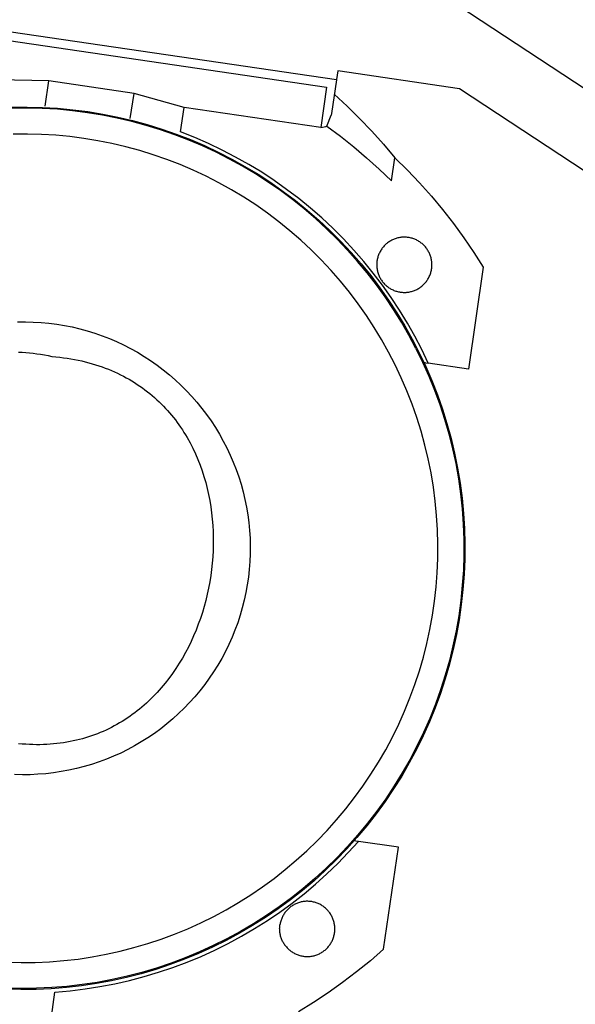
# Model space of a CAD drawing. Header units: millimetres. Extents: x -1239 to 1165, y -2569 to -664.
# Tile 15 of 44: x -672 to -639, y -1334 to -1277. Entities that reach past the tile are written whole.
import ezdxf

# ---------------------------------------------------------------- set-up
doc = ezdxf.new("R2010")
doc.units = ezdxf.units.MM
doc.layers.add('Make2D$Visible$Curvas', color=7, linetype='Continuous')

msp = doc.modelspace()

# ---------------------------------------------------------------- linework, layer by layer
at = {"layer": 'Make2D$Visible$Curvas', "color": 8, "lineweight": -3, "true_color": 0x7f7f7f}
for p, q in [((-652.468, -1272.403), (-623.891, -1291.221)), ((-653.206, -1280.894), (-680.416, -1276.914)), ((-680.488, -1277.408), (-653.772, -1281.316)), ((-653.129, -1280.375), (-653.201, -1280.869)), ((-646.066, -1281.408), (-653.129, -1280.375)), ((-669.89, -1280.956), (-672.912, -1280.893)), ((-670.103, -1282.415), (-669.89, -1280.956)), ((-664.942, -1281.679), (-669.89, -1280.956)), ((-653.772, -1281.316), (-654.112, -1283.642)), ((-653.205, -1280.895), (-653.491, -1282.848)), ((-653.203, -1280.882), (-653.206, -1280.894)), ((-653.206, -1280.895), (-653.206, -1280.894)), ((-653.201, -1280.869), (-653.203, -1280.882)), ((-665.156, -1283.138), (-664.942, -1281.679)), ((-662.028, -1282.485), (-664.942, -1281.679)), ((-653.327, -1281.725), (-652.584, -1282.419)), ((-628.217, -1293.161), (-646.066, -1281.408)), ((-662.237, -1283.91), (-662.028, -1282.485)), ((-654.112, -1283.642), (-662.028, -1282.485)), ((-652.584, -1282.419), (-651.861, -1283.134)), ((-653.767, -1283.566), (-653.513, -1282.939)), ((-653.491, -1282.848), (-653.513, -1282.939)), ((-654.112, -1283.642), (-653.813, -1283.593)), ((-653.813, -1283.593), (-653.767, -1283.566)), ((-653.767, -1283.566), (-652.976, -1284.153)), ((-651.861, -1283.134), (-651.159, -1283.869)), ((-661.422, -1284.232), (-662.237, -1283.91)), ((-660.619, -1284.582), (-661.422, -1284.232)), ((-652.976, -1284.153), (-652.205, -1284.766)), ((-651.159, -1283.869), (-650.479, -1284.625)), ((-659.828, -1284.96), (-660.619, -1284.582)), ((-652.205, -1284.766), (-651.455, -1285.403)), ((-650.479, -1284.625), (-649.821, -1285.4)), ((-659.051, -1285.364), (-659.828, -1284.96)), ((-658.288, -1285.794), (-659.051, -1285.364)), ((-657.54, -1286.249), (-658.288, -1285.794)), ((-651.455, -1285.403), (-650.726, -1286.064)), ((-650.019, -1286.749), (-649.821, -1285.4)), ((-649.821, -1285.4), (-649.091, -1286.117)), ((-656.807, -1286.73), (-657.54, -1286.249)), ((-650.726, -1286.064), (-650.019, -1286.749)), ((-649.091, -1286.117), (-648.384, -1286.858)), ((-656.092, -1287.236), (-656.807, -1286.73)), ((-648.384, -1286.858), (-647.702, -1287.621)), ((-655.394, -1287.766), (-656.092, -1287.236)), ((-647.702, -1287.621), (-647.045, -1288.407)), ((-654.715, -1288.319), (-655.394, -1287.766)), ((-654.054, -1288.894), (-654.715, -1288.319)), ((-647.045, -1288.407), (-646.415, -1289.214)), ((-653.414, -1289.492), (-654.054, -1288.894)), ((-646.415, -1289.214), (-645.811, -1290.041)), ((-652.794, -1290.111), (-653.414, -1289.492)), ((-652.196, -1290.751), (-652.794, -1290.111)), ((-650.44, -1290.517), (-650.477, -1290.558)), ((-650.402, -1290.477), (-650.44, -1290.517)), ((-650.362, -1290.439), (-650.402, -1290.477)), ((-650.321, -1290.402), (-650.362, -1290.439)), ((-650.279, -1290.366), (-650.321, -1290.402)), ((-650.235, -1290.332), (-650.279, -1290.366)), ((-650.191, -1290.299), (-650.235, -1290.332)), ((-650.145, -1290.268), (-650.191, -1290.299)), ((-650.098, -1290.239), (-650.145, -1290.268)), ((-650.051, -1290.211), (-650.098, -1290.239)), ((-650.002, -1290.185), (-650.051, -1290.211)), ((-649.952, -1290.16), (-650.002, -1290.185)), ((-649.902, -1290.138), (-649.952, -1290.16)), ((-649.851, -1290.117), (-649.902, -1290.138)), ((-649.799, -1290.097), (-649.851, -1290.117)), ((-649.747, -1290.08), (-649.799, -1290.097)), ((-649.694, -1290.064), (-649.747, -1290.08)), ((-649.64, -1290.051), (-649.694, -1290.064)), ((-649.586, -1290.039), (-649.64, -1290.051)), ((-649.532, -1290.029), (-649.586, -1290.039)), ((-649.477, -1290.02), (-649.532, -1290.029)), ((-649.423, -1290.014), (-649.477, -1290.02)), ((-649.368, -1290.01), (-649.423, -1290.014)), ((-649.312, -1290.007), (-649.368, -1290.01)), ((-649.257, -1290.007), (-649.312, -1290.007)), ((-649.202, -1290.008), (-649.257, -1290.007)), ((-649.147, -1290.011), (-649.202, -1290.008)), ((-649.092, -1290.017), (-649.147, -1290.011)), ((-649.037, -1290.024), (-649.092, -1290.017)), ((-648.982, -1290.033), (-649.037, -1290.024)), ((-648.928, -1290.043), (-648.982, -1290.033)), ((-648.875, -1290.056), (-648.928, -1290.043)), ((-648.821, -1290.071), (-648.875, -1290.056)), ((-648.768, -1290.087), (-648.821, -1290.071)), ((-648.716, -1290.105), (-648.768, -1290.087)), ((-648.665, -1290.125), (-648.716, -1290.105)), ((-648.614, -1290.147), (-648.665, -1290.125)), ((-648.564, -1290.17), (-648.614, -1290.147)), ((-648.515, -1290.195), (-648.564, -1290.17)), ((-648.467, -1290.222), (-648.515, -1290.195)), ((-648.419, -1290.251), (-648.467, -1290.222)), ((-648.373, -1290.281), (-648.419, -1290.251)), ((-648.328, -1290.313), (-648.373, -1290.281)), ((-648.284, -1290.346), (-648.328, -1290.313)), ((-648.241, -1290.381), (-648.284, -1290.346)), ((-648.199, -1290.417), (-648.241, -1290.381)), ((-648.159, -1290.454), (-648.199, -1290.417)), ((-648.119, -1290.493), (-648.159, -1290.454)), ((-648.082, -1290.534), (-648.119, -1290.493)), ((-645.811, -1290.041), (-645.235, -1290.887)), ((-651.62, -1291.411), (-652.196, -1290.751)), ((-650.78, -1291.081), (-650.797, -1291.133)), ((-650.76, -1291.029), (-650.78, -1291.081)), ((-650.74, -1290.978), (-650.76, -1291.029)), ((-650.717, -1290.927), (-650.74, -1290.978)), ((-650.693, -1290.878), (-650.717, -1290.927)), ((-650.667, -1290.829), (-650.693, -1290.878)), ((-650.639, -1290.781), (-650.667, -1290.829)), ((-650.61, -1290.734), (-650.639, -1290.781)), ((-650.579, -1290.688), (-650.61, -1290.734)), ((-650.546, -1290.644), (-650.579, -1290.688)), ((-650.512, -1290.6), (-650.546, -1290.644)), ((-650.477, -1290.558), (-650.512, -1290.6)), ((-648.045, -1290.575), (-648.082, -1290.534)), ((-648.011, -1290.618), (-648.045, -1290.575)), ((-647.977, -1290.662), (-648.011, -1290.618)), ((-647.945, -1290.707), (-647.977, -1290.662)), ((-647.915, -1290.753), (-647.945, -1290.707)), ((-647.886, -1290.801), (-647.915, -1290.753)), ((-647.859, -1290.849), (-647.886, -1290.801)), ((-647.834, -1290.898), (-647.859, -1290.849)), ((-647.81, -1290.948), (-647.834, -1290.898)), ((-647.789, -1290.999), (-647.81, -1290.948)), ((-647.768, -1291.05), (-647.789, -1290.999)), ((-647.75, -1291.102), (-647.768, -1291.05)), ((-645.235, -1290.887), (-644.687, -1291.752)), ((-651.066, -1292.09), (-651.62, -1291.411)), ((-650.866, -1291.512), (-650.868, -1291.568)), ((-650.868, -1291.568), (-650.868, -1291.623)), ((-650.868, -1291.623), (-650.867, -1291.678)), ((-650.862, -1291.457), (-650.866, -1291.512)), ((-650.855, -1291.403), (-650.862, -1291.457)), ((-650.847, -1291.348), (-650.855, -1291.403)), ((-650.838, -1291.294), (-650.847, -1291.348)), ((-650.826, -1291.24), (-650.838, -1291.294)), ((-650.812, -1291.186), (-650.826, -1291.24)), ((-650.797, -1291.133), (-650.812, -1291.186)), ((-647.734, -1291.155), (-647.75, -1291.102)), ((-647.719, -1291.208), (-647.734, -1291.155)), ((-647.706, -1291.262), (-647.719, -1291.208)), ((-647.695, -1291.316), (-647.706, -1291.262)), ((-647.686, -1291.37), (-647.695, -1291.316)), ((-647.679, -1291.425), (-647.686, -1291.37)), ((-647.674, -1291.48), (-647.679, -1291.425)), ((-647.67, -1291.535), (-647.674, -1291.48)), ((-647.671, -1291.701), (-647.669, -1291.646)), ((-647.669, -1291.591), (-647.67, -1291.535)), ((-647.669, -1291.646), (-647.669, -1291.591)), ((-650.536, -1292.788), (-651.066, -1292.09)), ((-650.867, -1291.678), (-650.864, -1291.733)), ((-650.864, -1291.733), (-650.858, -1291.788)), ((-650.858, -1291.788), (-650.851, -1291.843)), ((-650.851, -1291.843), (-650.842, -1291.897)), ((-650.842, -1291.897), (-650.831, -1291.952)), ((-650.831, -1291.952), (-650.818, -1292.005)), ((-650.818, -1292.005), (-650.803, -1292.059)), ((-650.803, -1292.059), (-650.787, -1292.111)), ((-650.787, -1292.111), (-650.769, -1292.163)), ((-650.769, -1292.163), (-650.748, -1292.215)), ((-650.748, -1292.215), (-650.727, -1292.266)), ((-647.797, -1292.236), (-647.777, -1292.185)), ((-647.777, -1292.185), (-647.758, -1292.133)), ((-647.758, -1292.133), (-647.74, -1292.08)), ((-647.74, -1292.08), (-647.725, -1292.027)), ((-647.725, -1292.027), (-647.711, -1291.974)), ((-647.711, -1291.974), (-647.699, -1291.92)), ((-647.699, -1291.92), (-647.69, -1291.866)), ((-647.69, -1291.866), (-647.682, -1291.811)), ((-647.682, -1291.811), (-647.676, -1291.756)), ((-647.676, -1291.756), (-647.671, -1291.701)), ((-644.687, -1291.752), (-645.55, -1297.654)), ((-650.727, -1292.266), (-650.703, -1292.315)), ((-650.703, -1292.315), (-650.678, -1292.365)), ((-650.678, -1292.365), (-650.651, -1292.413)), ((-650.651, -1292.413), (-650.622, -1292.46)), ((-650.622, -1292.46), (-650.592, -1292.506)), ((-650.592, -1292.506), (-650.56, -1292.551)), ((-650.56, -1292.551), (-650.527, -1292.595)), ((-650.03, -1293.503), (-650.536, -1292.788)), ((-650.527, -1292.595), (-650.492, -1292.638)), ((-650.492, -1292.638), (-650.455, -1292.68)), ((-650.455, -1292.68), (-650.418, -1292.72)), ((-650.418, -1292.72), (-650.378, -1292.759)), ((-650.378, -1292.759), (-650.338, -1292.797)), ((-650.338, -1292.797), (-650.296, -1292.833)), ((-648.216, -1292.812), (-648.175, -1292.775)), ((-648.175, -1292.775), (-648.135, -1292.736)), ((-648.135, -1292.736), (-648.097, -1292.697)), ((-648.097, -1292.697), (-648.06, -1292.656)), ((-648.06, -1292.656), (-648.025, -1292.613)), ((-648.025, -1292.613), (-647.991, -1292.57)), ((-647.991, -1292.57), (-647.958, -1292.525)), ((-647.958, -1292.525), (-647.927, -1292.479)), ((-647.927, -1292.479), (-647.898, -1292.432)), ((-647.898, -1292.432), (-647.87, -1292.385)), ((-647.87, -1292.385), (-647.844, -1292.336)), ((-647.844, -1292.336), (-647.82, -1292.286)), ((-647.82, -1292.286), (-647.797, -1292.236)), ((-650.296, -1292.833), (-650.253, -1292.868)), ((-650.253, -1292.868), (-650.209, -1292.901)), ((-650.209, -1292.901), (-650.164, -1292.933)), ((-650.164, -1292.933), (-650.118, -1292.963)), ((-650.118, -1292.963), (-650.07, -1292.991)), ((-650.07, -1292.991), (-650.022, -1293.018)), ((-650.022, -1293.018), (-649.973, -1293.043)), ((-649.973, -1293.043), (-649.923, -1293.067)), ((-649.923, -1293.067), (-649.872, -1293.088)), ((-649.872, -1293.088), (-649.821, -1293.108)), ((-649.821, -1293.108), (-649.769, -1293.127)), ((-649.769, -1293.127), (-649.716, -1293.143)), ((-649.716, -1293.143), (-649.663, -1293.157)), ((-649.663, -1293.157), (-649.609, -1293.17)), ((-649.609, -1293.17), (-649.555, -1293.181)), ((-649.555, -1293.181), (-649.5, -1293.19)), ((-649.5, -1293.19), (-649.445, -1293.197)), ((-649.445, -1293.197), (-649.39, -1293.202)), ((-649.39, -1293.202), (-649.335, -1293.205)), ((-649.335, -1293.205), (-649.28, -1293.207)), ((-649.28, -1293.207), (-649.225, -1293.206)), ((-649.225, -1293.206), (-649.17, -1293.204)), ((-649.17, -1293.204), (-649.114, -1293.199)), ((-649.114, -1293.199), (-649.06, -1293.193)), ((-649.06, -1293.193), (-649.005, -1293.185)), ((-649.005, -1293.185), (-648.951, -1293.175)), ((-648.951, -1293.175), (-648.897, -1293.163)), ((-648.897, -1293.163), (-648.843, -1293.149)), ((-648.843, -1293.149), (-648.79, -1293.134)), ((-648.79, -1293.134), (-648.738, -1293.116)), ((-648.738, -1293.116), (-648.686, -1293.097)), ((-648.686, -1293.097), (-648.635, -1293.076)), ((-648.635, -1293.076), (-648.585, -1293.053)), ((-648.585, -1293.053), (-648.535, -1293.029)), ((-648.535, -1293.029), (-648.486, -1293.003)), ((-648.486, -1293.003), (-648.439, -1292.975)), ((-648.439, -1292.975), (-648.392, -1292.945)), ((-648.392, -1292.945), (-648.346, -1292.914)), ((-648.346, -1292.914), (-648.302, -1292.882)), ((-648.302, -1292.882), (-648.258, -1292.847)), ((-648.258, -1292.847), (-648.216, -1292.812)), ((-649.549, -1294.235), (-650.03, -1293.503)), ((-649.093, -1294.983), (-649.549, -1294.235)), ((-648.662, -1295.746), (-649.093, -1294.983)), ((-648.258, -1296.523), (-648.662, -1295.746)), ((-647.88, -1297.313), (-648.258, -1296.523)), ((-648.042, -1297.289), (-648.127, -1297.277)), ((-648.035, -1297.286), (-648.034, -1297.288)), ((-648.032, -1297.291), (-647.88, -1297.313)), ((-645.55, -1297.654), (-647.88, -1297.313)), ((-652.52, -1325.668), (-651.932, -1325.018)), ((-652.084, -1324.996), (-652.175, -1324.983)), ((-651.932, -1325.018), (-652.084, -1324.996)), ((-649.602, -1325.359), (-651.932, -1325.018)), ((-653.13, -1326.296), (-652.52, -1325.668)), ((-650.466, -1331.262), (-649.602, -1325.359)), ((-653.761, -1326.904), (-653.13, -1326.296)), ((-654.413, -1327.49), (-653.761, -1326.904)), ((-655.084, -1328.053), (-654.413, -1327.49)), ((-655.773, -1328.593), (-655.084, -1328.053)), ((-656.481, -1329.11), (-655.773, -1328.593)), ((-655.75, -1328.735), (-655.796, -1328.765)), ((-655.703, -1328.706), (-655.75, -1328.735)), ((-655.655, -1328.679), (-655.703, -1328.706)), ((-655.606, -1328.654), (-655.655, -1328.679)), ((-655.556, -1328.63), (-655.606, -1328.654)), ((-655.505, -1328.608), (-655.556, -1328.63)), ((-655.454, -1328.588), (-655.505, -1328.608)), ((-655.402, -1328.57), (-655.454, -1328.588)), ((-655.349, -1328.553), (-655.402, -1328.57)), ((-655.296, -1328.539), (-655.349, -1328.553)), ((-655.242, -1328.526), (-655.296, -1328.539)), ((-655.188, -1328.515), (-655.242, -1328.526)), ((-655.133, -1328.506), (-655.188, -1328.515)), ((-655.078, -1328.498), (-655.133, -1328.506)), ((-655.023, -1328.493), (-655.078, -1328.498)), ((-654.968, -1328.49), (-655.023, -1328.493)), ((-654.913, -1328.488), (-654.968, -1328.49)), ((-654.858, -1328.489), (-654.913, -1328.488)), ((-654.803, -1328.491), (-654.858, -1328.489)), ((-654.748, -1328.495), (-654.803, -1328.491)), ((-654.693, -1328.501), (-654.748, -1328.495)), ((-654.638, -1328.509), (-654.693, -1328.501)), ((-654.584, -1328.519), (-654.638, -1328.509)), ((-654.53, -1328.531), (-654.584, -1328.519)), ((-654.476, -1328.544), (-654.53, -1328.531)), ((-654.423, -1328.56), (-654.476, -1328.544)), ((-654.371, -1328.577), (-654.423, -1328.56)), ((-654.319, -1328.596), (-654.371, -1328.577)), ((-654.268, -1328.617), (-654.319, -1328.596)), ((-654.217, -1328.64), (-654.268, -1328.617)), ((-654.168, -1328.664), (-654.217, -1328.64)), ((-654.119, -1328.69), (-654.168, -1328.664)), ((-654.071, -1328.718), (-654.119, -1328.69)), ((-654.024, -1328.747), (-654.071, -1328.718)), ((-657.206, -1329.602), (-656.481, -1329.11)), ((-656.281, -1329.286), (-656.308, -1329.335)), ((-656.253, -1329.239), (-656.281, -1329.286)), ((-656.223, -1329.193), (-656.253, -1329.239)), ((-656.191, -1329.147), (-656.223, -1329.193)), ((-656.158, -1329.103), (-656.191, -1329.147)), ((-656.123, -1329.06), (-656.158, -1329.103)), ((-656.087, -1329.019), (-656.123, -1329.06)), ((-656.049, -1328.978), (-656.087, -1329.019)), ((-656.01, -1328.939), (-656.049, -1328.978)), ((-655.97, -1328.901), (-656.01, -1328.939)), ((-655.928, -1328.865), (-655.97, -1328.901)), ((-655.886, -1328.83), (-655.928, -1328.865)), ((-655.842, -1328.797), (-655.886, -1328.83)), ((-655.796, -1328.765), (-655.842, -1328.797)), ((-653.979, -1328.778), (-654.024, -1328.747)), ((-653.934, -1328.81), (-653.979, -1328.778)), ((-653.89, -1328.844), (-653.934, -1328.81)), ((-653.848, -1328.88), (-653.89, -1328.844)), ((-653.807, -1328.917), (-653.848, -1328.88)), ((-653.767, -1328.955), (-653.807, -1328.917)), ((-653.729, -1328.995), (-653.767, -1328.955)), ((-653.692, -1329.036), (-653.729, -1328.995)), ((-653.656, -1329.078), (-653.692, -1329.036)), ((-653.622, -1329.121), (-653.656, -1329.078)), ((-653.589, -1329.166), (-653.622, -1329.121)), ((-653.558, -1329.212), (-653.589, -1329.166)), ((-653.529, -1329.258), (-653.558, -1329.212)), ((-653.501, -1329.306), (-653.529, -1329.258)), ((-653.475, -1329.355), (-653.501, -1329.306)), ((-657.947, -1330.069), (-657.206, -1329.602)), ((-656.487, -1329.911), (-656.48, -1329.857)), ((-656.471, -1329.802), (-656.48, -1329.857)), ((-656.46, -1329.748), (-656.471, -1329.802)), ((-656.448, -1329.694), (-656.46, -1329.748)), ((-656.433, -1329.641), (-656.448, -1329.694)), ((-656.417, -1329.588), (-656.433, -1329.641)), ((-656.399, -1329.536), (-656.417, -1329.588)), ((-656.379, -1329.484), (-656.399, -1329.536)), ((-656.357, -1329.434), (-656.379, -1329.484)), ((-656.334, -1329.384), (-656.357, -1329.434)), ((-656.308, -1329.335), (-656.334, -1329.384)), ((-653.45, -1329.404), (-653.475, -1329.355)), ((-653.428, -1329.455), (-653.45, -1329.404)), ((-653.407, -1329.506), (-653.428, -1329.455)), ((-653.388, -1329.557), (-653.407, -1329.506)), ((-653.37, -1329.61), (-653.388, -1329.557)), ((-653.355, -1329.663), (-653.37, -1329.61)), ((-653.341, -1329.716), (-653.355, -1329.663)), ((-653.329, -1329.77), (-653.341, -1329.716)), ((-653.319, -1329.825), (-653.329, -1329.77)), ((-653.311, -1329.879), (-653.319, -1329.825)), ((-653.304, -1329.934), (-653.311, -1329.879)), ((-658.703, -1330.511), (-657.947, -1330.069)), ((-656.497, -1330.075), (-656.496, -1330.02)), ((-656.496, -1330.13), (-656.497, -1330.075)), ((-656.496, -1330.02), (-656.492, -1329.966)), ((-656.494, -1330.185), (-656.496, -1330.13)), ((-656.49, -1330.239), (-656.494, -1330.185)), ((-656.492, -1329.966), (-656.487, -1329.911)), ((-656.484, -1330.294), (-656.49, -1330.239)), ((-656.476, -1330.348), (-656.484, -1330.294)), ((-656.466, -1330.402), (-656.476, -1330.348)), ((-656.454, -1330.455), (-656.466, -1330.402)), ((-656.441, -1330.508), (-656.454, -1330.455)), ((-653.346, -1330.482), (-653.334, -1330.429)), ((-653.334, -1330.429), (-653.323, -1330.374)), ((-653.323, -1330.374), (-653.314, -1330.32)), ((-653.314, -1330.32), (-653.307, -1330.265)), ((-653.307, -1330.265), (-653.302, -1330.21)), ((-653.3, -1329.989), (-653.304, -1329.934)), ((-653.302, -1330.21), (-653.298, -1330.155)), ((-653.298, -1330.044), (-653.3, -1329.989)), ((-653.297, -1330.1), (-653.298, -1330.044)), ((-653.298, -1330.155), (-653.297, -1330.1)), ((-660.259, -1331.316), (-659.474, -1330.927)), ((-659.474, -1330.927), (-658.703, -1330.511)), ((-656.425, -1330.561), (-656.441, -1330.508)), ((-656.408, -1330.613), (-656.425, -1330.561)), ((-656.39, -1330.664), (-656.408, -1330.613)), ((-656.369, -1330.715), (-656.39, -1330.664)), ((-656.347, -1330.765), (-656.369, -1330.715)), ((-656.323, -1330.815), (-656.347, -1330.765)), ((-656.323, -1330.815), (-656.297, -1330.863)), ((-656.297, -1330.863), (-656.269, -1330.911)), ((-656.269, -1330.911), (-656.24, -1330.958)), ((-656.24, -1330.958), (-656.209, -1331.004)), ((-656.209, -1331.004), (-656.176, -1331.049)), ((-653.604, -1331.03), (-653.572, -1330.985)), ((-653.572, -1330.985), (-653.542, -1330.938)), ((-653.542, -1330.938), (-653.513, -1330.891)), ((-653.513, -1330.891), (-653.486, -1330.843)), ((-653.486, -1330.843), (-653.461, -1330.794)), ((-653.461, -1330.794), (-653.437, -1330.743)), ((-653.437, -1330.743), (-653.415, -1330.693)), ((-653.415, -1330.693), (-653.395, -1330.641)), ((-653.395, -1330.641), (-653.377, -1330.589)), ((-653.377, -1330.589), (-653.361, -1330.536)), ((-653.361, -1330.536), (-653.346, -1330.482)), ((-661.057, -1331.679), (-660.259, -1331.316)), ((-656.176, -1331.049), (-656.142, -1331.093)), ((-656.142, -1331.093), (-656.107, -1331.135)), ((-656.107, -1331.135), (-656.07, -1331.176)), ((-656.07, -1331.176), (-656.032, -1331.216)), ((-656.032, -1331.216), (-655.992, -1331.255)), ((-655.992, -1331.255), (-655.951, -1331.292)), ((-655.951, -1331.292), (-655.909, -1331.328)), ((-655.909, -1331.328), (-655.865, -1331.362)), ((-655.865, -1331.362), (-655.82, -1331.395)), ((-655.82, -1331.395), (-655.775, -1331.426)), ((-655.775, -1331.426), (-655.728, -1331.455)), ((-655.728, -1331.455), (-655.68, -1331.483)), ((-655.68, -1331.483), (-655.631, -1331.51)), ((-655.631, -1331.51), (-655.582, -1331.534)), ((-655.582, -1331.534), (-655.531, -1331.557)), ((-655.531, -1331.557), (-655.48, -1331.578)), ((-655.48, -1331.578), (-655.428, -1331.597)), ((-655.428, -1331.597), (-655.376, -1331.615)), ((-654.396, -1331.608), (-654.343, -1331.589)), ((-654.343, -1331.589), (-654.292, -1331.569)), ((-654.292, -1331.569), (-654.241, -1331.548)), ((-654.241, -1331.548), (-654.191, -1331.524)), ((-654.191, -1331.524), (-654.142, -1331.499)), ((-654.142, -1331.499), (-654.093, -1331.472)), ((-654.093, -1331.472), (-654.046, -1331.443)), ((-654.046, -1331.443), (-654, -1331.413)), ((-654, -1331.413), (-653.954, -1331.381)), ((-653.954, -1331.381), (-653.91, -1331.348)), ((-653.91, -1331.348), (-653.867, -1331.313)), ((-653.867, -1331.313), (-653.825, -1331.276)), ((-653.825, -1331.276), (-653.785, -1331.239)), ((-653.785, -1331.239), (-653.746, -1331.2)), ((-653.746, -1331.2), (-653.708, -1331.159)), ((-653.708, -1331.159), (-653.672, -1331.117)), ((-653.672, -1331.117), (-653.637, -1331.074)), ((-653.637, -1331.074), (-653.604, -1331.03)), ((-650.466, -1331.262), (-651.238, -1331.933)), ((-662.686, -1332.322), (-661.866, -1332.014)), ((-661.866, -1332.014), (-661.057, -1331.679)), ((-655.376, -1331.615), (-655.323, -1331.63)), ((-655.323, -1331.63), (-655.269, -1331.644)), ((-655.269, -1331.644), (-655.215, -1331.656)), ((-655.215, -1331.656), (-655.161, -1331.666)), ((-655.161, -1331.666), (-655.106, -1331.674)), ((-655.106, -1331.674), (-655.051, -1331.681)), ((-655.051, -1331.681), (-654.996, -1331.685)), ((-654.996, -1331.685), (-654.941, -1331.688)), ((-654.941, -1331.688), (-654.885, -1331.688)), ((-654.885, -1331.688), (-654.83, -1331.687)), ((-654.83, -1331.687), (-654.775, -1331.683)), ((-654.775, -1331.683), (-654.72, -1331.678)), ((-654.72, -1331.678), (-654.665, -1331.671)), ((-654.665, -1331.671), (-654.61, -1331.662)), ((-654.61, -1331.662), (-654.556, -1331.651)), ((-654.556, -1331.651), (-654.502, -1331.639)), ((-654.502, -1331.639), (-654.449, -1331.624)), ((-654.449, -1331.624), (-654.396, -1331.608)), ((-651.238, -1331.933), (-652.033, -1332.579)), ((-664.356, -1332.852), (-663.517, -1332.601)), ((-663.517, -1332.601), (-662.686, -1332.322)), ((-652.033, -1332.579), (-652.848, -1333.198)), ((-666.918, -1333.432), (-666.058, -1333.268)), ((-666.058, -1333.268), (-665.203, -1333.075)), ((-665.203, -1333.075), (-664.356, -1332.852)), ((-652.848, -1333.198), (-653.683, -1333.791)), ((-669.735, -1335.174), (-669.526, -1333.749)), ((-669.526, -1333.749), (-668.653, -1333.673)), ((-668.653, -1333.673), (-667.784, -1333.567)), ((-667.784, -1333.567), (-666.918, -1333.432)), ((-653.683, -1333.791), (-654.538, -1334.355)), ((-654.538, -1334.355), (-655.41, -1334.891))]:
    msp.add_line(p, q, dxfattribs=at)
at = {"layer": 'Make2D$Visible$Curvas', "color": 250, "lineweight": -3, "true_color": 0x111111}
for p, q in [((-672.023, -1282.473), (-671.141, -1282.465)), ((-671.141, -1282.526), (-672.022, -1282.534)), ((-671.141, -1282.465), (-670.258, -1282.486)), ((-670.261, -1282.547), (-671.141, -1282.526)), ((-670.258, -1282.486), (-669.377, -1282.538)), ((-669.382, -1282.599), (-670.261, -1282.547)), ((-668.505, -1282.681), (-669.382, -1282.599)), ((-669.377, -1282.538), (-668.498, -1282.62)), ((-667.632, -1282.793), (-668.505, -1282.681)), ((-668.498, -1282.62), (-667.623, -1282.733)), ((-666.774, -1282.934), (-667.632, -1282.793)), ((-667.623, -1282.733), (-666.752, -1282.876)), ((-665.921, -1283.103), (-666.774, -1282.934)), ((-666.752, -1282.876), (-665.886, -1283.049)), ((-665.075, -1283.302), (-665.921, -1283.103)), ((-665.886, -1283.049), (-665.027, -1283.251)), ((-664.236, -1283.529), (-665.075, -1283.302)), ((-665.027, -1283.251), (-664.176, -1283.483)), ((-663.405, -1283.785), (-664.236, -1283.529)), ((-664.176, -1283.483), (-663.332, -1283.745)), ((-671.126, -1284.03), (-671.948, -1284.037)), ((-670.304, -1284.051), (-671.126, -1284.03)), ((-669.483, -1284.1), (-670.304, -1284.051)), ((-668.665, -1284.177), (-669.483, -1284.1)), ((-667.849, -1284.282), (-668.665, -1284.177)), ((-662.583, -1284.069), (-663.405, -1283.785)), ((-663.332, -1283.745), (-662.499, -1284.035)), ((-661.772, -1284.381), (-662.583, -1284.069)), ((-662.499, -1284.035), (-661.676, -1284.354)), ((-667.032, -1284.416), (-667.849, -1284.282)), ((-666.219, -1284.578), (-667.032, -1284.416)), ((-665.413, -1284.768), (-666.219, -1284.578)), ((-664.613, -1284.986), (-665.413, -1284.768)), ((-660.971, -1284.72), (-661.772, -1284.381)), ((-661.676, -1284.354), (-660.864, -1284.701)), ((-660.183, -1285.086), (-660.971, -1284.72)), ((-660.864, -1284.701), (-660.065, -1285.076)), ((-663.822, -1285.231), (-664.613, -1284.986)), ((-663.039, -1285.504), (-663.822, -1285.231)), ((-659.407, -1285.479), (-660.183, -1285.086)), ((-660.065, -1285.076), (-659.279, -1285.478)), ((-662.266, -1285.803), (-663.039, -1285.504)), ((-661.504, -1286.129), (-662.266, -1285.803)), ((-658.646, -1285.898), (-659.407, -1285.479)), ((-659.279, -1285.478), (-658.508, -1285.907)), ((-657.899, -1286.343), (-658.646, -1285.898)), ((-658.508, -1285.907), (-657.752, -1286.363)), ((-660.754, -1286.481), (-661.504, -1286.129)), ((-660.017, -1286.859), (-660.754, -1286.481)), ((-657.167, -1286.813), (-657.899, -1286.343)), ((-657.752, -1286.363), (-657.012, -1286.844)), ((-659.292, -1287.262), (-660.017, -1286.859)), ((-656.453, -1287.308), (-657.167, -1286.813)), ((-657.012, -1286.844), (-656.289, -1287.351)), ((-658.583, -1287.689), (-659.292, -1287.262)), ((-655.755, -1287.827), (-656.453, -1287.308)), ((-656.289, -1287.351), (-655.584, -1287.882)), ((-657.888, -1288.141), (-658.583, -1287.689)), ((-657.209, -1288.617), (-657.888, -1288.141)), ((-655.075, -1288.369), (-655.755, -1287.827)), ((-655.584, -1287.882), (-654.898, -1288.437)), ((-656.548, -1289.115), (-657.209, -1288.617)), ((-654.415, -1288.934), (-655.075, -1288.369)), ((-654.898, -1288.437), (-654.232, -1289.016)), ((-655.904, -1289.637), (-656.548, -1289.115)), ((-653.774, -1289.522), (-654.415, -1288.934)), ((-654.232, -1289.016), (-653.585, -1289.617)), ((-655.278, -1290.18), (-655.904, -1289.637)), ((-653.153, -1290.13), (-653.774, -1289.522)), ((-653.585, -1289.617), (-652.96, -1290.24)), ((-654.671, -1290.744), (-655.278, -1290.18)), ((-652.554, -1290.76), (-653.153, -1290.13)), ((-652.96, -1290.24), (-652.357, -1290.885)), ((-654.084, -1291.329), (-654.671, -1290.744)), ((-651.976, -1291.41), (-652.554, -1290.76)), ((-652.357, -1290.885), (-651.777, -1291.55)), ((-653.518, -1291.934), (-654.084, -1291.329)), ((-651.421, -1292.078), (-651.976, -1291.41)), ((-651.777, -1291.55), (-651.219, -1292.234)), ((-652.973, -1292.559), (-653.518, -1291.934)), ((-650.889, -1292.766), (-651.421, -1292.078)), ((-652.45, -1293.201), (-652.973, -1292.559)), ((-651.219, -1292.234), (-650.686, -1292.938)), ((-650.38, -1293.471), (-650.889, -1292.766)), ((-651.949, -1293.861), (-652.45, -1293.201)), ((-650.686, -1292.938), (-650.177, -1293.659)), ((-651.471, -1294.539), (-651.949, -1293.861)), ((-649.896, -1294.193), (-650.38, -1293.471)), ((-650.177, -1293.659), (-649.694, -1294.397)), ((-649.437, -1294.931), (-649.896, -1294.193)), ((-649.694, -1294.397), (-649.236, -1295.152)), ((-671.696, -1294.916), (-671.24, -1294.911)), ((-671.24, -1294.911), (-670.785, -1294.922)), ((-670.785, -1294.922), (-670.33, -1294.949)), ((-670.33, -1294.949), (-669.876, -1294.991)), ((-669.876, -1294.991), (-669.424, -1295.049)), ((-669.424, -1295.049), (-668.977, -1295.122)), ((-651.017, -1295.232), (-651.471, -1294.539)), ((-649.003, -1295.685), (-649.437, -1294.931)), ((-668.977, -1295.122), (-668.533, -1295.211)), ((-668.533, -1295.211), (-668.092, -1295.315)), ((-668.092, -1295.315), (-667.655, -1295.434)), ((-667.655, -1295.434), (-667.222, -1295.568)), ((-667.222, -1295.568), (-666.795, -1295.717)), ((-650.588, -1295.94), (-651.017, -1295.232)), ((-649.236, -1295.152), (-648.804, -1295.922)), ((-666.795, -1295.717), (-666.372, -1295.881)), ((-666.372, -1295.881), (-665.956, -1296.059)), ((-665.956, -1296.059), (-665.546, -1296.251)), ((-650.183, -1296.663), (-650.588, -1295.94)), ((-648.595, -1296.453), (-649.003, -1295.685)), ((-648.804, -1295.922), (-648.4, -1296.707)), ((-671.637, -1296.664), (-671.429, -1296.675)), ((-671.429, -1296.675), (-671.219, -1296.691)), ((-671.219, -1296.691), (-671.007, -1296.711)), ((-671.007, -1296.711), (-670.793, -1296.734)), ((-670.793, -1296.734), (-670.578, -1296.762)), ((-670.578, -1296.762), (-670.36, -1296.795)), ((-670.36, -1296.795), (-670.141, -1296.831)), ((-665.546, -1296.251), (-665.142, -1296.458)), ((-665.142, -1296.458), (-664.747, -1296.678)), ((-664.747, -1296.678), (-664.359, -1296.912)), ((-649.803, -1297.4), (-650.183, -1296.663)), ((-648.595, -1296.453), (-648.207, -1297.249)), ((-648.4, -1296.707), (-648.022, -1297.505)), ((-670.141, -1296.831), (-669.92, -1296.872)), ((-669.92, -1296.872), (-669.698, -1296.917)), ((-669.698, -1296.917), (-669.471, -1296.938)), ((-669.471, -1296.938), (-669.248, -1296.962)), ((-669.248, -1296.962), (-669.028, -1296.99)), ((-669.028, -1296.99), (-668.81, -1297.021)), ((-668.81, -1297.021), (-668.596, -1297.056)), ((-668.596, -1297.056), (-668.384, -1297.094)), ((-668.384, -1297.094), (-668.175, -1297.136)), ((-668.175, -1297.136), (-667.969, -1297.181)), ((-667.969, -1297.181), (-667.767, -1297.23)), ((-667.767, -1297.23), (-667.566, -1297.282)), ((-667.566, -1297.282), (-667.369, -1297.337)), ((-667.369, -1297.337), (-667.175, -1297.396)), ((-664.359, -1296.912), (-663.979, -1297.159)), ((-663.979, -1297.159), (-663.608, -1297.419)), ((-648.207, -1297.249), (-647.847, -1298.057)), ((-667.175, -1297.396), (-666.984, -1297.458)), ((-666.984, -1297.458), (-666.795, -1297.523)), ((-666.795, -1297.523), (-666.609, -1297.591)), ((-666.609, -1297.591), (-666.427, -1297.662)), ((-666.427, -1297.662), (-666.247, -1297.736)), ((-666.247, -1297.736), (-666.069, -1297.813)), ((-666.069, -1297.813), (-665.895, -1297.894)), ((-665.895, -1297.894), (-665.724, -1297.977)), ((-663.608, -1297.419), (-663.246, -1297.692)), ((-663.246, -1297.692), (-662.894, -1297.977)), ((-649.449, -1298.149), (-649.803, -1297.4)), ((-648.022, -1297.505), (-647.673, -1298.315)), ((-665.724, -1297.977), (-665.555, -1298.063)), ((-665.555, -1298.063), (-665.389, -1298.152)), ((-665.389, -1298.152), (-665.226, -1298.243)), ((-665.226, -1298.243), (-665.066, -1298.338)), ((-665.066, -1298.338), (-664.908, -1298.435)), ((-664.908, -1298.435), (-664.754, -1298.535)), ((-662.894, -1297.977), (-662.552, -1298.273)), ((-662.552, -1298.273), (-662.22, -1298.582)), ((-649.12, -1298.91), (-649.449, -1298.149)), ((-647.847, -1298.057), (-647.515, -1298.878)), ((-647.673, -1298.315), (-647.352, -1299.137)), ((-664.754, -1298.535), (-664.602, -1298.637)), ((-664.602, -1298.637), (-664.453, -1298.742)), ((-664.453, -1298.742), (-664.307, -1298.85)), ((-664.307, -1298.85), (-664.163, -1298.96)), ((-664.163, -1298.96), (-664.022, -1299.072)), ((-664.022, -1299.072), (-663.884, -1299.187)), ((-662.22, -1298.582), (-661.899, -1298.902)), ((-661.899, -1298.902), (-661.59, -1299.233)), ((-648.819, -1299.682), (-649.12, -1298.91)), ((-647.515, -1298.878), (-647.211, -1299.71)), ((-663.884, -1299.187), (-663.749, -1299.304)), ((-663.749, -1299.304), (-663.616, -1299.424)), ((-663.616, -1299.424), (-663.487, -1299.546)), ((-663.487, -1299.546), (-663.36, -1299.67)), ((-661.59, -1299.233), (-661.292, -1299.574)), ((-661.292, -1299.574), (-661.006, -1299.925)), ((-647.352, -1299.137), (-647.059, -1299.97)), ((-663.36, -1299.67), (-663.235, -1299.796)), ((-663.235, -1299.796), (-663.114, -1299.925)), ((-663.114, -1299.925), (-662.995, -1300.055)), ((-662.995, -1300.055), (-662.878, -1300.188)), ((-662.878, -1300.188), (-662.765, -1300.322)), ((-661.006, -1299.925), (-660.732, -1300.286)), ((-648.544, -1300.463), (-648.819, -1299.682)), ((-647.211, -1299.71), (-646.937, -1300.552)), ((-647.059, -1299.97), (-646.795, -1300.812)), ((-662.765, -1300.322), (-662.654, -1300.459)), ((-662.654, -1300.459), (-662.546, -1300.598)), ((-662.546, -1300.598), (-662.44, -1300.738)), ((-662.44, -1300.738), (-662.338, -1300.881)), ((-660.732, -1300.286), (-660.471, -1300.656)), ((-660.471, -1300.656), (-660.223, -1301.035)), ((-648.296, -1301.254), (-648.544, -1300.463)), ((-646.937, -1300.552), (-646.692, -1301.403)), ((-662.338, -1300.881), (-662.237, -1301.025)), ((-662.237, -1301.025), (-662.14, -1301.171)), ((-662.14, -1301.171), (-662.045, -1301.319)), ((-662.045, -1301.319), (-661.953, -1301.468)), ((-660.223, -1301.035), (-659.988, -1301.423)), ((-648.076, -1302.053), (-648.296, -1301.254)), ((-646.795, -1300.812), (-646.56, -1301.663)), ((-661.953, -1301.468), (-661.863, -1301.619)), ((-661.863, -1301.619), (-661.692, -1301.926)), ((-661.692, -1301.926), (-661.532, -1302.239)), ((-659.988, -1301.423), (-659.767, -1301.818)), ((-659.767, -1301.818), (-659.559, -1302.22)), ((-646.692, -1301.403), (-646.476, -1302.262)), ((-646.56, -1301.663), (-646.355, -1302.522)), ((-661.532, -1302.239), (-661.381, -1302.558)), ((-659.559, -1302.22), (-659.365, -1302.63)), ((-647.883, -1302.859), (-648.076, -1302.053)), ((-646.476, -1302.262), (-646.291, -1303.128)), ((-661.381, -1302.558), (-661.242, -1302.882)), ((-661.242, -1302.882), (-661.112, -1303.211)), ((-659.365, -1302.63), (-659.186, -1303.046)), ((-659.186, -1303.046), (-659.021, -1303.468)), ((-647.719, -1303.671), (-647.883, -1302.859)), ((-646.355, -1302.522), (-646.18, -1303.387)), ((-661.112, -1303.211), (-660.993, -1303.545)), ((-660.993, -1303.545), (-660.884, -1303.883)), ((-659.021, -1303.468), (-658.871, -1303.895)), ((-646.291, -1303.128), (-646.136, -1304)), ((-646.18, -1303.387), (-646.034, -1304.257)), ((-660.884, -1303.883), (-660.785, -1304.226)), ((-658.871, -1303.895), (-658.735, -1304.327)), ((-647.582, -1304.489), (-647.719, -1303.671)), ((-646.136, -1304), (-646.011, -1304.877)), ((-660.785, -1304.226), (-660.697, -1304.572)), ((-660.697, -1304.572), (-660.618, -1304.921)), ((-658.735, -1304.327), (-658.615, -1304.764)), ((-658.615, -1304.764), (-658.51, -1305.205)), ((-647.474, -1305.31), (-647.582, -1304.489)), ((-646.034, -1304.257), (-645.919, -1305.133)), ((-660.618, -1304.921), (-660.55, -1305.274)), ((-660.55, -1305.274), (-660.491, -1305.629)), ((-658.51, -1305.205), (-658.42, -1305.649)), ((-647.394, -1306.135), (-647.474, -1305.31)), ((-646.011, -1304.877), (-645.917, -1305.757)), ((-645.919, -1305.133), (-645.834, -1306.011)), ((-660.491, -1305.629), (-660.443, -1305.987)), ((-658.42, -1305.649), (-658.345, -1306.095)), ((-645.917, -1305.757), (-645.853, -1306.641)), ((-660.443, -1305.987), (-660.404, -1306.346)), ((-660.404, -1306.346), (-660.375, -1306.707)), ((-658.345, -1306.095), (-658.286, -1306.545)), ((-647.343, -1306.962), (-647.394, -1306.135)), ((-645.834, -1306.011), (-645.78, -1306.892)), ((-660.375, -1306.707), (-660.356, -1307.07)), ((-658.286, -1306.545), (-658.242, -1306.995)), ((-658.242, -1306.995), (-658.214, -1307.448)), ((-647.32, -1307.79), (-647.343, -1306.962)), ((-645.853, -1306.641), (-645.82, -1307.526)), ((-645.78, -1306.892), (-645.755, -1307.774)), ((-660.356, -1307.07), (-660.347, -1307.434)), ((-660.347, -1307.434), (-660.347, -1307.798)), ((-658.214, -1307.448), (-658.202, -1307.9)), ((-645.82, -1307.526), (-645.818, -1308.411)), ((-660.358, -1308.162), (-660.377, -1308.527)), ((-660.347, -1307.798), (-660.358, -1308.162)), ((-658.202, -1307.9), (-658.205, -1308.353)), ((-647.326, -1308.619), (-647.32, -1307.79)), ((-645.755, -1307.774), (-645.762, -1308.657)), ((-660.377, -1308.527), (-660.407, -1308.891)), ((-658.205, -1308.353), (-658.224, -1308.806)), ((-647.361, -1309.447), (-647.326, -1308.619)), ((-645.818, -1308.411), (-645.846, -1309.296)), ((-645.762, -1308.657), (-645.798, -1309.539)), ((-660.445, -1309.255), (-660.494, -1309.617)), ((-660.407, -1308.891), (-660.445, -1309.255)), ((-658.258, -1309.258), (-658.308, -1309.708)), ((-658.224, -1308.806), (-658.258, -1309.258)), ((-645.846, -1309.296), (-645.906, -1310.18)), ((-660.494, -1309.617), (-660.551, -1309.978)), ((-658.308, -1309.708), (-658.374, -1310.156)), ((-647.424, -1310.273), (-647.361, -1309.447)), ((-645.798, -1309.539), (-645.866, -1310.419)), ((-660.618, -1310.338), (-660.694, -1310.695)), ((-660.551, -1309.978), (-660.618, -1310.338)), ((-658.374, -1310.156), (-658.455, -1310.602)), ((-647.515, -1311.097), (-647.424, -1310.273)), ((-645.906, -1310.18), (-645.995, -1311.061)), ((-645.866, -1310.419), (-645.963, -1311.296)), ((-660.78, -1311.05), (-660.875, -1311.402)), ((-660.694, -1310.695), (-660.78, -1311.05)), ((-658.551, -1311.044), (-658.663, -1311.484)), ((-658.455, -1310.602), (-658.551, -1311.044)), ((-660.875, -1311.402), (-660.979, -1311.751)), ((-658.663, -1311.484), (-658.79, -1311.918)), ((-647.635, -1311.917), (-647.515, -1311.097)), ((-645.995, -1311.061), (-646.116, -1311.938)), ((-645.963, -1311.296), (-646.091, -1312.17)), ((-661.092, -1312.097), (-661.214, -1312.439)), ((-660.979, -1311.751), (-661.092, -1312.097)), ((-658.79, -1311.918), (-658.931, -1312.349)), ((-647.784, -1312.732), (-647.635, -1311.917)), ((-646.116, -1311.938), (-646.267, -1312.811)), ((-646.091, -1312.17), (-646.249, -1313.038)), ((-661.214, -1312.439), (-661.345, -1312.777)), ((-658.931, -1312.349), (-659.087, -1312.774)), ((-647.96, -1313.542), (-647.784, -1312.732)), ((-661.485, -1313.11), (-661.633, -1313.439)), ((-661.345, -1312.777), (-661.485, -1313.11)), ((-659.258, -1313.193), (-659.444, -1313.607)), ((-659.087, -1312.774), (-659.258, -1313.193)), ((-646.267, -1312.811), (-646.447, -1313.678)), ((-646.249, -1313.038), (-646.436, -1313.901)), ((-661.791, -1313.763), (-661.958, -1314.081)), ((-661.633, -1313.439), (-661.791, -1313.763)), ((-659.444, -1313.607), (-659.643, -1314.014)), ((-648.164, -1314.345), (-647.96, -1313.542)), ((-646.447, -1313.678), (-646.658, -1314.538)), ((-646.436, -1313.901), (-646.654, -1314.756)), ((-662.133, -1314.393), (-662.317, -1314.699)), ((-661.958, -1314.081), (-662.133, -1314.393)), ((-659.857, -1314.413), (-660.084, -1314.805)), ((-659.643, -1314.014), (-659.857, -1314.413)), ((-648.395, -1315.14), (-648.164, -1314.345)), ((-662.51, -1314.999), (-662.711, -1315.292)), ((-662.317, -1314.699), (-662.51, -1314.999)), ((-660.084, -1314.805), (-660.324, -1315.189)), ((-646.654, -1314.756), (-646.901, -1315.604)), ((-646.658, -1314.538), (-646.899, -1315.39)), ((-662.921, -1315.578), (-663.139, -1315.856)), ((-662.711, -1315.292), (-662.921, -1315.578)), ((-660.578, -1315.564), (-660.844, -1315.931)), ((-660.324, -1315.189), (-660.578, -1315.564)), ((-648.654, -1315.928), (-648.395, -1315.14)), ((-646.901, -1315.604), (-647.176, -1316.442)), ((-646.899, -1315.39), (-647.169, -1316.234)), ((-663.366, -1316.127), (-663.601, -1316.389)), ((-663.139, -1315.856), (-663.366, -1316.127)), ((-660.844, -1315.931), (-661.123, -1316.288)), ((-648.94, -1316.705), (-648.654, -1315.928)), ((-663.845, -1316.643), (-664.097, -1316.888)), ((-663.601, -1316.389), (-663.845, -1316.643)), ((-661.414, -1316.635), (-661.717, -1316.972)), ((-661.123, -1316.288), (-661.414, -1316.635)), ((-649.253, -1317.473), (-648.94, -1316.705)), ((-647.176, -1316.442), (-647.481, -1317.271)), ((-647.169, -1316.234), (-647.468, -1317.067)), ((-664.49, -1317.238), (-664.625, -1317.35)), ((-664.357, -1317.124), (-664.49, -1317.238)), ((-664.226, -1317.007), (-664.357, -1317.124)), ((-664.097, -1316.888), (-664.226, -1317.007)), ((-662.031, -1317.298), (-662.356, -1317.613)), ((-661.717, -1316.972), (-662.031, -1317.298)), ((-647.481, -1317.271), (-647.814, -1318.088)), ((-647.468, -1317.067), (-647.796, -1317.89)), ((-665.332, -1317.872), (-665.479, -1317.969)), ((-665.186, -1317.773), (-665.332, -1317.872)), ((-665.043, -1317.671), (-665.186, -1317.773)), ((-664.902, -1317.567), (-665.043, -1317.671)), ((-664.762, -1317.46), (-664.902, -1317.567)), ((-664.625, -1317.35), (-664.762, -1317.46)), ((-662.356, -1317.613), (-662.692, -1317.917)), ((-649.592, -1318.229), (-649.253, -1317.473)), ((-647.796, -1317.89), (-648.153, -1318.7)), ((-666.246, -1318.41), (-666.405, -1318.489)), ((-666.088, -1318.327), (-666.246, -1318.41)), ((-665.933, -1318.242), (-666.088, -1318.327)), ((-665.78, -1318.154), (-665.933, -1318.242)), ((-665.628, -1318.063), (-665.78, -1318.154)), ((-665.479, -1317.969), (-665.628, -1318.063)), ((-663.038, -1318.209), (-663.395, -1318.489)), ((-662.692, -1317.917), (-663.038, -1318.209)), ((-649.957, -1318.973), (-649.592, -1318.229)), ((-647.814, -1318.088), (-648.175, -1318.894)), ((-667.749, -1319.015), (-667.926, -1319.067)), ((-667.575, -1318.961), (-667.749, -1319.015)), ((-667.402, -1318.903), (-667.575, -1318.961)), ((-667.231, -1318.842), (-667.402, -1318.903)), ((-667.062, -1318.778), (-667.231, -1318.842)), ((-666.895, -1318.71), (-667.062, -1318.778)), ((-666.729, -1318.64), (-666.895, -1318.71)), ((-666.566, -1318.566), (-666.729, -1318.64)), ((-666.405, -1318.489), (-666.566, -1318.566)), ((-664.135, -1319.011), (-664.518, -1319.253)), ((-663.76, -1318.757), (-664.135, -1319.011)), ((-663.395, -1318.489), (-663.76, -1318.757)), ((-650.347, -1319.704), (-649.957, -1318.973)), ((-648.175, -1318.894), (-648.564, -1319.686)), ((-648.153, -1318.7), (-648.537, -1319.498)), ((-671.428, -1319.376), (-671.64, -1319.356)), ((-671.218, -1319.391), (-671.428, -1319.376)), ((-671.01, -1319.403), (-671.218, -1319.391)), ((-670.803, -1319.41), (-671.01, -1319.403)), ((-670.598, -1319.414), (-670.803, -1319.41)), ((-670.395, -1319.413), (-670.598, -1319.414)), ((-670.194, -1319.409), (-670.395, -1319.413)), ((-669.995, -1319.4), (-670.194, -1319.409)), ((-669.798, -1319.388), (-669.995, -1319.4)), ((-669.602, -1319.373), (-669.798, -1319.388)), ((-669.408, -1319.353), (-669.602, -1319.373)), ((-669.216, -1319.33), (-669.408, -1319.353)), ((-669.027, -1319.303), (-669.216, -1319.33)), ((-668.838, -1319.272), (-669.027, -1319.303)), ((-668.652, -1319.238), (-668.838, -1319.272)), ((-668.468, -1319.2), (-668.652, -1319.238)), ((-668.285, -1319.159), (-668.468, -1319.2)), ((-668.105, -1319.115), (-668.285, -1319.159)), ((-667.926, -1319.067), (-668.105, -1319.115)), ((-664.909, -1319.481), (-665.308, -1319.696)), ((-664.518, -1319.253), (-664.909, -1319.481)), ((-648.537, -1319.498), (-648.949, -1320.282)), ((-666.127, -1320.083), (-666.546, -1320.255)), ((-665.714, -1319.896), (-666.127, -1320.083)), ((-665.308, -1319.696), (-665.714, -1319.896)), ((-650.763, -1320.421), (-650.347, -1319.704)), ((-648.564, -1319.686), (-648.98, -1320.465)), ((-667.835, -1320.683), (-668.274, -1320.796)), ((-667.401, -1320.556), (-667.835, -1320.683)), ((-666.971, -1320.413), (-667.401, -1320.556)), ((-666.546, -1320.255), (-666.971, -1320.413)), ((-651.202, -1321.123), (-650.763, -1320.421)), ((-648.98, -1320.465), (-649.422, -1321.229)), ((-648.949, -1320.282), (-649.387, -1321.052)), ((-671.417, -1321.155), (-671.87, -1321.144)), ((-670.964, -1321.151), (-671.417, -1321.155)), ((-670.512, -1321.13), (-670.964, -1321.151)), ((-670.06, -1321.095), (-670.512, -1321.13)), ((-669.61, -1321.043), (-670.06, -1321.095)), ((-669.162, -1320.976), (-669.61, -1321.043)), ((-668.717, -1320.894), (-669.162, -1320.976)), ((-668.274, -1320.796), (-668.717, -1320.894)), ((-651.666, -1321.81), (-651.202, -1321.123)), ((-649.422, -1321.229), (-649.891, -1321.977)), ((-649.387, -1321.052), (-649.852, -1321.805)), ((-652.153, -1322.48), (-651.666, -1321.81)), ((-649.852, -1321.805), (-650.343, -1322.542)), ((-649.891, -1321.977), (-650.385, -1322.708)), ((-652.663, -1323.133), (-652.153, -1322.48)), ((-650.385, -1322.708), (-650.904, -1323.422)), ((-650.343, -1322.542), (-650.86, -1323.262)), ((-653.196, -1323.768), (-652.663, -1323.133)), ((-650.904, -1323.422), (-651.447, -1324.118)), ((-650.86, -1323.262), (-651.401, -1323.963)), ((-653.75, -1324.385), (-653.196, -1323.768)), ((-651.447, -1324.118), (-652.014, -1324.794)), ((-651.401, -1323.963), (-651.965, -1324.645)), ((-654.325, -1324.982), (-653.75, -1324.385)), ((-651.965, -1324.645), (-652.554, -1325.307)), ((-654.92, -1325.558), (-654.325, -1324.982)), ((-652.554, -1325.307), (-653.165, -1325.948)), ((-652.014, -1324.794), (-652.604, -1325.451)), ((-655.534, -1326.114), (-654.92, -1325.558)), ((-652.604, -1325.451), (-653.216, -1326.087)), ((-656.168, -1326.648), (-655.534, -1326.114)), ((-653.216, -1326.087), (-653.85, -1326.701)), ((-653.165, -1325.948), (-653.797, -1326.567)), ((-656.819, -1327.16), (-656.168, -1326.648)), ((-653.85, -1326.701), (-654.505, -1327.293)), ((-653.797, -1326.567), (-654.451, -1327.165)), ((-657.488, -1327.649), (-656.819, -1327.16)), ((-654.505, -1327.293), (-655.18, -1327.862)), ((-654.451, -1327.165), (-655.126, -1327.739)), ((-658.875, -1328.557), (-658.174, -1328.115)), ((-658.174, -1328.115), (-657.488, -1327.649)), ((-655.18, -1327.862), (-655.874, -1328.407)), ((-655.126, -1327.739), (-655.819, -1328.289)), ((-659.59, -1328.975), (-658.875, -1328.557)), ((-655.874, -1328.407), (-656.586, -1328.928)), ((-655.819, -1328.289), (-656.532, -1328.815)), ((-660.32, -1329.367), (-659.59, -1328.975)), ((-657.262, -1329.316), (-658.009, -1329.791)), ((-656.586, -1328.928), (-657.316, -1329.425)), ((-656.532, -1328.815), (-657.262, -1329.316)), ((-661.818, -1330.075), (-661.063, -1329.734)), ((-661.063, -1329.734), (-660.32, -1329.367)), ((-658.009, -1329.791), (-658.773, -1330.24)), ((-657.316, -1329.425), (-658.063, -1329.895)), ((-663.362, -1330.679), (-662.585, -1330.39)), ((-662.585, -1330.39), (-661.818, -1330.075)), ((-658.825, -1330.34), (-659.603, -1330.758)), ((-658.773, -1330.24), (-659.551, -1330.663)), ((-658.063, -1329.895), (-658.825, -1330.34)), ((-664.943, -1331.174), (-664.148, -1330.94)), ((-664.148, -1330.94), (-663.362, -1330.679)), ((-659.603, -1330.758), (-660.394, -1331.149)), ((-659.551, -1330.663), (-660.344, -1331.058)), ((-667.369, -1331.71), (-666.555, -1331.559)), ((-666.555, -1331.559), (-665.745, -1331.38)), ((-665.745, -1331.38), (-664.943, -1331.174)), ((-661.199, -1331.513), (-662.015, -1331.848)), ((-661.149, -1331.425), (-661.968, -1331.764)), ((-660.394, -1331.149), (-661.199, -1331.513)), ((-660.344, -1331.058), (-661.149, -1331.425)), ((-672.323, -1332.017), (-671.495, -1332.037)), ((-671.495, -1332.037), (-670.666, -1332.029)), ((-670.666, -1332.029), (-669.838, -1331.992)), ((-669.838, -1331.992), (-669.012, -1331.926)), ((-669.012, -1331.926), (-668.189, -1331.832)), ((-668.189, -1331.832), (-667.369, -1331.71)), ((-662.843, -1332.155), (-663.68, -1332.433)), ((-662.797, -1332.074), (-663.637, -1332.356)), ((-662.015, -1331.848), (-662.843, -1332.155)), ((-661.968, -1331.764), (-662.797, -1332.074)), ((-664.527, -1332.683), (-665.382, -1332.903)), ((-664.485, -1332.608), (-665.343, -1332.831)), ((-663.68, -1332.433), (-664.527, -1332.683)), ((-663.637, -1332.356), (-664.485, -1332.608)), ((-667.112, -1333.253), (-667.985, -1333.384)), ((-667.077, -1333.186), (-667.953, -1333.318)), ((-666.244, -1333.093), (-667.112, -1333.253)), ((-666.207, -1333.023), (-667.077, -1333.186)), ((-665.382, -1332.903), (-666.244, -1333.093)), ((-665.343, -1332.831), (-666.207, -1333.023)), ((-671.506, -1333.602), (-672.388, -1333.58)), ((-671.486, -1333.541), (-672.371, -1333.52)), ((-670.623, -1333.593), (-671.506, -1333.602)), ((-670.6, -1333.531), (-671.486, -1333.541)), ((-669.742, -1333.554), (-670.623, -1333.593)), ((-669.716, -1333.491), (-670.6, -1333.531)), ((-668.862, -1333.484), (-669.742, -1333.554)), ((-668.833, -1333.42), (-669.716, -1333.491)), ((-667.985, -1333.384), (-668.862, -1333.484)), ((-667.953, -1333.318), (-668.833, -1333.42))]:
    msp.add_line(p, q, dxfattribs=at)

doc.saveas('drawing.dxf')
